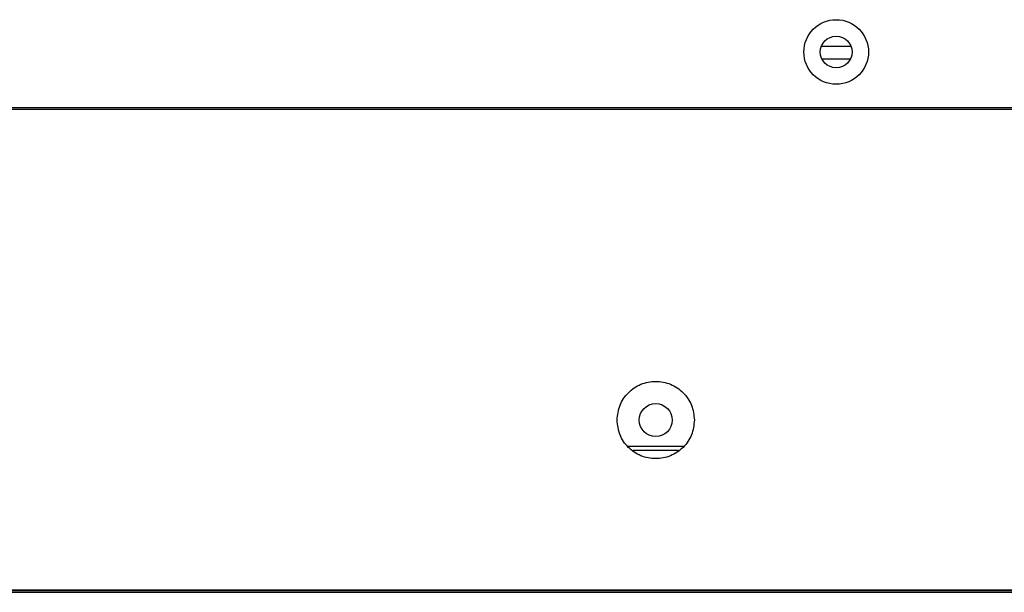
# Model space of a CAD drawing. Header units: millimetres. Extents: x 256 to 1374, y 313 to 1176.
# Tile 3 of 212: x 467 to 493, y 453 to 469. Entities that reach past the tile are written whole.
import ezdxf

# ---------------------------------------------------------------- set-up
doc = ezdxf.new("R2010")
doc.units = ezdxf.units.MM

msp = doc.modelspace()

# ---------------------------------------------------------------- linework, layer by layer
at = {"color": 7, "linetype": 'Continuous', "lineweight": 30}
for p, q in [((488.3315, 467.8307), (489.109, 467.8307)), ((488.3461, 467.4974), (489.0944, 467.4974)), ((625.1769, 466.2107), (460.2522, 466.2107)), ((625.1786, 466.164), (460.2522, 466.164)), ((484.7084, 457.2974), (483.2454, 457.2974)), ((484.5744, 457.1974), (483.3794, 457.1974)), ((453.6752, 453.514), (857.0786, 453.514)), ((458.6769, 453.5307), (852.0769, 453.5307)), ((453.6752, 453.464), (857.0786, 453.464))]:
    msp.add_line(p, q, dxfattribs=at)
for centre, radius in [((488.7202, 467.6807), 0.85), ((488.7202, 467.6807), 0.4167), ((483.9769, 457.9974), 0.4333)]:
    msp.add_circle(centre, radius, dxfattribs=at)
for points, knots in [([(482.9602, 457.9974), (482.9755, 458.1304), (483.0061, 458.3965), (483.2412, 458.735), (483.5772, 458.9611), (483.9769, 459.0405), (484.3766, 458.9611), (484.7126, 458.735), (484.9477, 458.3966), (484.9783, 458.1304), (484.9936, 457.9974)], [0, 0, 0, 0, 0.12499975, 0.24999851, 0.37499893, 0.49999826, 0.62499759, 0.74999801, 0.87500025, 1, 1, 1, 1]), ([(484.9936, 457.9974), (484.9783, 457.8643), (484.9477, 457.5982), (484.7126, 457.2598), (484.3766, 457.0336), (483.9769, 456.9542), (483.5772, 457.0336), (483.2412, 457.2598), (483.0061, 457.5982), (482.9755, 457.8643), (482.9602, 457.9974)], [0, 0, 0, 0, 0.1249998, 0.250002, 0.3750024, 0.5000017, 0.6250011, 0.7500015, 0.8750002, 1, 1, 1, 1])]:
    msp.add_open_spline(points, degree=3, knots=knots, dxfattribs=at)

doc.saveas('drawing.dxf')
